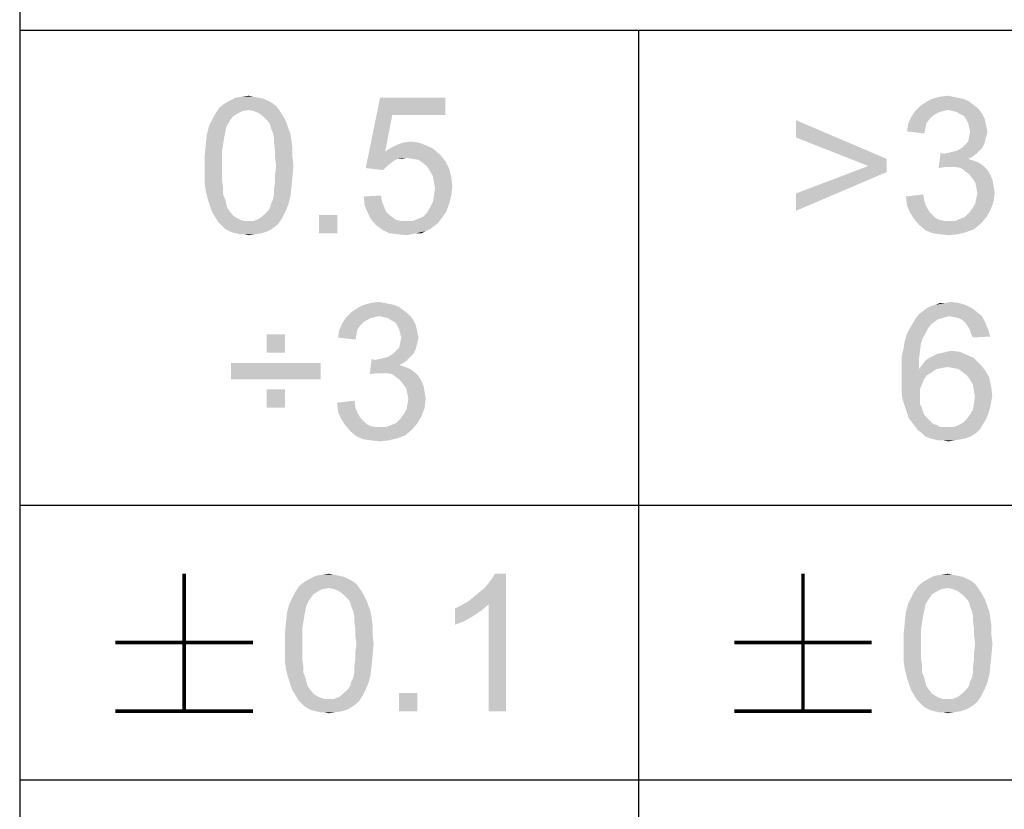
# Paper-space layout '61767N-2-A-2_1_2' of a CAD drawing. Header units: millimetres. Extents: x 0 to 594, y 1 to 420.
# Tile 11 of 83: x 409 to 423, y 40 to 52. Entities that reach past the tile are written whole.
import ezdxf

# ---------------------------------------------------------------- set-up
doc = ezdxf.new("R2010")
doc.units = ezdxf.units.MM
doc.header["$LTSCALE"] = 32.67
doc.layers.add('61767N-2-A-2_DXF_FORMAT', color=7, linetype='CONTINUOUS')
doc.layers.add('DETAIL', color=7, linetype='CONTINUOUS')

psp = doc.layouts.new('61767N-2-A-2_1_2')

# ---------------------------------------------------------------- linework, layer by layer
at = {"layer": '61767N-2-A-2_DXF_FORMAT', "color": 2, "linetype": 'Continuous'}
for p, q in [((409, 80.662), (409, 10)), ((409, 51.662), (515, 51.662)), ((418, 51.662), (418, 10)), ((409, 44.75), (484, 44.75)), ((409, 40.75), (584, 40.75))]:
    psp.add_line(p, q, dxfattribs=at)
at = {"layer": 'DETAIL', "color": 2, "linetype": 'Continuous', "const_width": 0.05}
for points in [[(411.3928, 43.75), (411.3928, 41.75)], [(420.3928, 43.75), (420.3928, 41.75)], [(410.3928, 42.75), (412.3928, 42.75)], [(419.3928, 42.75), (421.3928, 42.75)], [(410.3928, 41.75), (412.3928, 41.75)], [(419.3928, 41.75), (421.3928, 41.75)]]:
    psp.add_lwpolyline(points, dxfattribs=at)
at = {"layer": 'DETAIL', "color": 2, "linetype": 'Continuous'}
for points in [[(412.2261, 50.6912), (412.3299, 50.706), (412.4039, 50.6912)], [(422.3802, 50.6912), (422.4987, 50.706), (422.5728, 50.6912)], [(412.7299, 50.5579), (411.9002, 50.5282), (411.9743, 50.5875)], [(412.3299, 50.4986), (411.9002, 50.5282), (412.7299, 50.5579)], [(412.6113, 50.6319), (412.6706, 50.6023), (411.9743, 50.5875)], [(412.6113, 50.6319), (411.9743, 50.5875), (412.0484, 50.6319)], [(411.9743, 50.5875), (412.6706, 50.6023), (412.7299, 50.5579)], [(412.478, 50.6764), (412.5521, 50.6616), (412.0484, 50.6319)], [(412.478, 50.6764), (412.0484, 50.6319), (412.1373, 50.6764)], [(412.0484, 50.6319), (412.5521, 50.6616), (412.6113, 50.6319)], [(412.4039, 50.6912), (412.1373, 50.6764), (412.2261, 50.6912)], [(412.1373, 50.6764), (412.4039, 50.6912), (412.478, 50.6764)], [(412.3299, 50.4986), (412.7299, 50.5579), (412.7743, 50.4986)], [(414.4187, 50.4245), (414.0336, 49.6541), (414.241, 50.6764)], [(414.241, 50.6764), (415.1891, 50.6764), (414.4187, 50.4245)], [(414.4187, 50.4245), (415.1891, 50.6764), (415.1891, 50.4245)], [(422.9135, 50.543), (422.0246, 50.4838), (422.0987, 50.5579)], [(422.8542, 50.5875), (422.0987, 50.5579), (422.1876, 50.6171)], [(422.0987, 50.5579), (422.8542, 50.5875), (422.9135, 50.543)], [(422.7209, 50.6616), (422.795, 50.6319), (422.1876, 50.6171)], [(422.7209, 50.6616), (422.1876, 50.6171), (422.2765, 50.6616)], [(422.1876, 50.6171), (422.795, 50.6319), (422.8542, 50.5875)], [(422.5728, 50.6912), (422.6468, 50.6764), (422.2765, 50.6616)], [(422.5728, 50.6912), (422.2765, 50.6616), (422.3802, 50.6912)], [(422.2765, 50.6616), (422.6468, 50.6764), (422.7209, 50.6616)], [(412.1076, 50.4097), (411.7965, 50.3504), (411.841, 50.4393)], [(412.3299, 50.4986), (411.841, 50.4393), (411.9002, 50.5282)], [(412.3299, 50.4986), (412.241, 50.4838), (411.841, 50.4393)], [(412.241, 50.4838), (412.1817, 50.4541), (411.841, 50.4393)], [(411.841, 50.4393), (412.1817, 50.4541), (412.1076, 50.4097)], [(412.7743, 50.4986), (412.4039, 50.4838), (412.3299, 50.4986)], [(412.478, 50.4541), (412.4039, 50.4838), (412.7743, 50.4986)], [(412.478, 50.4541), (412.7743, 50.4986), (412.8039, 50.4541)], [(412.8039, 50.4541), (412.5521, 50.3949), (412.478, 50.4541)], [(412.5521, 50.3949), (412.8039, 50.4541), (412.8484, 50.3801)], [(414.4187, 50.4245), (414.315, 49.8912), (414.0336, 49.6541)], [(422.4394, 50.4838), (422.3802, 50.469), (421.9653, 50.3949)], [(422.4394, 50.4838), (421.9653, 50.3949), (422.0246, 50.4838)], [(422.3802, 50.469), (422.3209, 50.4393), (421.9653, 50.3949)], [(422.3209, 50.4393), (422.2765, 50.4097), (421.9653, 50.3949)], [(422.9135, 50.543), (422.4987, 50.4986), (422.0246, 50.4838)], [(422.0246, 50.4838), (422.4987, 50.4986), (422.4394, 50.4838)], [(422.4987, 50.4986), (422.9135, 50.543), (422.9579, 50.4986)], [(422.9579, 50.4986), (422.5728, 50.4838), (422.4987, 50.4986)], [(422.632, 50.469), (422.5728, 50.4838), (422.9579, 50.4986)], [(422.6765, 50.4393), (422.632, 50.469), (422.9579, 50.4986)], [(422.6765, 50.4393), (422.9579, 50.4986), (423.0024, 50.4393)], [(423.0024, 50.4393), (422.7357, 50.4097), (422.6765, 50.4393)], [(422.7357, 50.4097), (423.0024, 50.4393), (423.032, 50.3801)], [(412.0632, 50.3504), (412.0336, 50.306), (411.7521, 50.2616)], [(412.0632, 50.3504), (411.7521, 50.2616), (411.7965, 50.3504)], [(411.7521, 50.2616), (412.0336, 50.306), (412.0039, 50.2467)], [(411.7965, 50.3504), (412.1076, 50.4097), (412.0632, 50.3504)], [(412.8484, 50.3801), (412.6113, 50.3356), (412.5521, 50.3949)], [(412.6113, 50.3356), (412.8484, 50.3801), (412.878, 50.3208)], [(412.878, 50.3208), (412.641, 50.2912), (412.6113, 50.3356)], [(412.6558, 50.2319), (412.641, 50.2912), (412.878, 50.3208)], [(412.6558, 50.2319), (412.878, 50.3208), (412.9076, 50.2319)], [(420.2913, 50.0986), (420.2913, 50.3504), (421.6098, 49.7875)], [(422.1728, 50.2319), (421.9061, 50.1875), (421.9209, 50.2912)], [(422.232, 50.3653), (421.9209, 50.2912), (421.9653, 50.3949)], [(422.232, 50.3653), (422.1876, 50.306), (421.9209, 50.2912)], [(421.9209, 50.2912), (422.1876, 50.306), (422.1728, 50.2319)], [(421.9653, 50.3949), (422.2765, 50.4097), (422.232, 50.3653)], [(423.032, 50.3801), (422.7653, 50.3653), (422.7357, 50.4097)], [(422.7653, 50.3653), (423.032, 50.3801), (423.0468, 50.3208)], [(423.0468, 50.3208), (422.795, 50.306), (422.7653, 50.3653)], [(422.8098, 50.2467), (422.795, 50.306), (423.0468, 50.3208)], [(422.8098, 50.2467), (423.0468, 50.3208), (423.0616, 50.2467)], [(411.9743, 50.0986), (411.7076, 50.0097), (411.7224, 50.143)], [(412.0039, 50.2467), (411.7224, 50.143), (411.7521, 50.2616)], [(412.0039, 50.2467), (411.9891, 50.1727), (411.7224, 50.143)], [(411.7224, 50.143), (411.9891, 50.1727), (411.9743, 50.0986)], [(412.9076, 50.2319), (412.6854, 50.1579), (412.6558, 50.2319)], [(412.6854, 50.1579), (412.9076, 50.2319), (412.9373, 50.1579)], [(412.9373, 50.1579), (412.7002, 50.0838), (412.6854, 50.1579)], [(412.7002, 50.0838), (412.9373, 50.1579), (412.9521, 50.0541)], [(421.9061, 50.1875), (422.1728, 50.2319), (422.1579, 50.1579)], [(423.0616, 50.2467), (422.8246, 50.1875), (422.8098, 50.2467)], [(423.0765, 50.1875), (423.0616, 50.1282), (422.8098, 50.1134)], [(423.0765, 50.1875), (422.8098, 50.1134), (422.8246, 50.1875)], [(422.8098, 50.1134), (423.0616, 50.1282), (423.0468, 50.069)], [(422.8246, 50.1875), (423.0616, 50.2467), (423.0765, 50.1875)], [(411.9595, 50.0097), (411.9447, 49.906), (411.6928, 49.8467)], [(411.9595, 50.0097), (411.6928, 49.8467), (411.7076, 50.0097)], [(411.7076, 50.0097), (411.9743, 50.0986), (411.9595, 50.0097)], [(412.9521, 50.0541), (412.7002, 50.0097), (412.7002, 50.0838)], [(412.7002, 50.0097), (412.9521, 50.0541), (412.9669, 49.9504)], [(412.9669, 49.9504), (412.715, 49.906), (412.7002, 50.0097)], [(414.9224, 49.9801), (414.4039, 49.9504), (414.4928, 49.9949)], [(414.8039, 50.0245), (414.4928, 49.9949), (414.5817, 50.0245)], [(414.4928, 49.9949), (414.8039, 50.0245), (414.9224, 49.9801)], [(414.5817, 50.0245), (414.6854, 50.0393), (414.8039, 50.0245)], [(421.6098, 49.7875), (421.3431, 49.6838), (420.2913, 50.0986)], [(422.7061, 49.9504), (422.7505, 49.9949), (423.032, 50.0097)], [(422.7061, 49.9504), (423.032, 50.0097), (423.0024, 49.9504)], [(423.032, 50.0097), (422.7505, 49.9949), (422.795, 50.0393)], [(423.0468, 50.069), (422.795, 50.0393), (422.8098, 50.1134)], [(422.795, 50.0393), (423.0468, 50.069), (423.032, 50.0097)], [(411.6928, 49.8467), (411.9447, 49.906), (411.9447, 49.8023)], [(411.9447, 49.8023), (411.6928, 49.6838), (411.6928, 49.8467)], [(412.715, 49.906), (412.9669, 49.9504), (412.9669, 49.8171)], [(412.9669, 49.8171), (412.715, 49.8023), (412.715, 49.906)], [(414.315, 49.8912), (414.5076, 49.7875), (414.0336, 49.6541)], [(415.0113, 49.9356), (414.315, 49.8912), (414.4039, 49.9504)], [(414.315, 49.8912), (415.0113, 49.9356), (415.115, 49.8467)], [(414.315, 49.8912), (415.115, 49.8467), (414.6261, 49.8023)], [(414.315, 49.8912), (414.6261, 49.8023), (414.5076, 49.7875)], [(414.4039, 49.9504), (414.9224, 49.9801), (415.0113, 49.9356)], [(414.715, 49.7875), (414.6261, 49.8023), (415.115, 49.8467)], [(414.8039, 49.7727), (414.715, 49.7875), (415.115, 49.8467)], [(414.8039, 49.7727), (415.115, 49.8467), (415.1891, 49.7579)], [(422.4394, 49.8616), (422.3653, 49.6541), (422.395, 49.8764)], [(422.9135, 49.8616), (422.8542, 49.8171), (422.3653, 49.6541)], [(422.4394, 49.8616), (422.9135, 49.8616), (422.3653, 49.6541)], [(422.4394, 49.8616), (422.5135, 49.8764), (422.9579, 49.906)], [(422.4394, 49.8616), (422.9579, 49.906), (422.9135, 49.8616)], [(422.5135, 49.8764), (422.5728, 49.8912), (422.9579, 49.906)], [(422.9579, 49.906), (422.5728, 49.8912), (422.632, 49.906)], [(423.0024, 49.9504), (422.632, 49.906), (422.7061, 49.9504)], [(422.632, 49.906), (423.0024, 49.9504), (422.9579, 49.906)], [(411.6928, 49.6838), (411.9447, 49.8023), (411.9447, 49.6838)], [(412.7299, 49.6838), (412.715, 49.8023), (412.9669, 49.8171)], [(412.7299, 49.6838), (412.9669, 49.8171), (412.9817, 49.6838)], [(414.5076, 49.7875), (414.4632, 49.7727), (414.0336, 49.6541)], [(414.4632, 49.7727), (414.4187, 49.743), (414.0336, 49.6541)], [(414.4187, 49.743), (414.3447, 49.6838), (414.0336, 49.6541)], [(414.5076, 49.7875), (414.6261, 49.8023), (414.5669, 49.7875)], [(415.1891, 49.7579), (414.8632, 49.7282), (414.8039, 49.7727)], [(414.9224, 49.6838), (414.8632, 49.7282), (415.1891, 49.7579)], [(414.9224, 49.6838), (415.1891, 49.7579), (415.2484, 49.6393)], [(421.3431, 49.6838), (421.6098, 49.7875), (421.6098, 49.5949)], [(422.8542, 49.8171), (422.795, 49.7875), (422.3653, 49.6541)], [(422.795, 49.7875), (422.8839, 49.7579), (422.3653, 49.6541)], [(422.8839, 49.7579), (422.4691, 49.669), (422.3653, 49.6541)], [(422.8839, 49.7579), (422.9579, 49.7282), (422.4691, 49.669)], [(422.9579, 49.7282), (423.0172, 49.6838), (422.4691, 49.669)], [(411.9447, 49.6838), (411.9447, 49.5653), (411.6928, 49.5504)], [(411.9447, 49.6838), (411.6928, 49.5504), (411.6928, 49.6838)], [(411.6928, 49.5504), (411.9447, 49.5653), (411.9447, 49.4616)], [(412.9817, 49.6838), (412.715, 49.5653), (412.7299, 49.6838)], [(412.715, 49.5653), (412.9817, 49.6838), (412.9669, 49.5208)], [(412.9669, 49.5208), (412.715, 49.4616), (412.715, 49.5653)], [(414.0336, 49.6541), (414.3447, 49.6838), (414.2854, 49.6245)], [(415.2484, 49.6393), (414.9669, 49.6097), (414.9224, 49.6838)], [(415.0113, 49.5356), (414.9669, 49.6097), (415.2484, 49.6393)], [(415.0113, 49.5356), (415.2484, 49.6393), (415.278, 49.5208)], [(421.6098, 49.5949), (420.2913, 49.2838), (421.3431, 49.6838)], [(420.2913, 49.2838), (421.6098, 49.5949), (420.2913, 49.0319)], [(422.5431, 49.669), (422.4691, 49.669), (423.0172, 49.6838)], [(422.6172, 49.669), (422.5431, 49.669), (423.0172, 49.6838)], [(422.6913, 49.6541), (422.6172, 49.669), (423.0172, 49.6838)], [(422.6913, 49.6541), (423.0172, 49.6838), (423.0765, 49.6245)], [(423.0765, 49.6245), (422.7505, 49.6097), (422.6913, 49.6541)], [(422.8098, 49.5653), (422.7505, 49.6097), (423.0765, 49.6245)], [(422.8098, 49.5653), (423.0765, 49.6245), (423.1209, 49.5504)], [(423.1209, 49.5504), (422.8542, 49.506), (422.8098, 49.5653)], [(411.9447, 49.4616), (411.6928, 49.4171), (411.6928, 49.5504)], [(411.6928, 49.4171), (411.9447, 49.4616), (411.9595, 49.3579)], [(411.9595, 49.3579), (411.7076, 49.3134), (411.6928, 49.4171)], [(412.9521, 49.3727), (412.7002, 49.3579), (412.715, 49.4616)], [(412.715, 49.4616), (412.9669, 49.5208), (412.9521, 49.3727)], [(415.278, 49.5208), (415.0261, 49.4467), (415.0113, 49.5356)], [(415.0261, 49.4467), (415.278, 49.5208), (415.2928, 49.3875)], [(415.2928, 49.3875), (415.041, 49.3579), (415.0261, 49.4467)], [(422.8542, 49.506), (423.1209, 49.5504), (423.1505, 49.4764)], [(423.1505, 49.4764), (422.8987, 49.4467), (422.8542, 49.506)], [(422.8987, 49.4467), (423.1505, 49.4764), (423.1653, 49.3875)], [(423.1653, 49.3875), (422.9135, 49.3727), (422.8987, 49.4467)], [(411.7076, 49.3134), (411.9595, 49.3579), (411.9595, 49.269)], [(411.9595, 49.269), (411.7373, 49.1949), (411.7076, 49.3134)], [(411.7373, 49.1949), (411.9595, 49.269), (411.9891, 49.1949)], [(412.9373, 49.2393), (412.6854, 49.1949), (412.7002, 49.269)], [(412.7002, 49.269), (412.7002, 49.3579), (412.9521, 49.3727)], [(412.7002, 49.269), (412.9521, 49.3727), (412.9373, 49.2393)], [(415.0261, 49.2541), (415.041, 49.3579), (415.2928, 49.3875)], [(415.0261, 49.2541), (415.2928, 49.3875), (415.278, 49.2541)], [(421.8913, 49.2393), (422.1431, 49.269), (422.1579, 49.1653)], [(422.9135, 49.3727), (423.1653, 49.3875), (423.1802, 49.2986)], [(423.1802, 49.2986), (422.9283, 49.2838), (422.9135, 49.3727)], [(422.9135, 49.2097), (422.9283, 49.2838), (423.1802, 49.2986)], [(422.9135, 49.2097), (423.1802, 49.2986), (423.1653, 49.1653)], [(411.9891, 49.1949), (411.7669, 49.106), (411.7373, 49.1949)], [(411.9891, 49.1949), (412.0039, 49.1356), (411.7669, 49.106)], [(411.7669, 49.106), (412.0039, 49.1356), (412.0187, 49.0764)], [(412.9076, 49.1208), (412.641, 49.0764), (412.6558, 49.1356)], [(412.6558, 49.1356), (412.6854, 49.1949), (412.9373, 49.2393)], [(412.6558, 49.1356), (412.9373, 49.2393), (412.9076, 49.1208)], [(414.0039, 49.2393), (414.2558, 49.2541), (414.2706, 49.1653)], [(414.2706, 49.1653), (414.0187, 49.106), (414.0039, 49.2393)], [(414.0187, 49.106), (414.2706, 49.1653), (414.3002, 49.0912)], [(415.2484, 49.1356), (414.9669, 49.0764), (415.0113, 49.1653)], [(414.9669, 49.0764), (415.2484, 49.1356), (415.2039, 49.0171)], [(415.278, 49.2541), (415.0113, 49.1653), (415.0261, 49.2541)], [(415.0113, 49.1653), (415.278, 49.2541), (415.2484, 49.1356)], [(422.1579, 49.1653), (421.9061, 49.106), (421.8913, 49.2393)], [(421.9061, 49.106), (422.1579, 49.1653), (422.1876, 49.0912)], [(422.8542, 49.0616), (422.8987, 49.1356), (423.1653, 49.1653)], [(422.8542, 49.0616), (423.1653, 49.1653), (423.1209, 49.0467)], [(423.1653, 49.1653), (422.8987, 49.1356), (422.9135, 49.2097)], [(412.0187, 49.0764), (411.7965, 49.0171), (411.7669, 49.106)], [(412.0187, 49.0764), (412.0484, 49.0319), (411.7965, 49.0171)], [(411.7965, 49.0171), (412.0484, 49.0319), (412.1076, 48.9579)], [(412.1076, 48.9579), (411.841, 48.943), (411.7965, 49.0171)], [(412.8632, 49.0171), (412.5521, 48.9727), (412.6113, 49.0319)], [(412.5521, 48.9727), (412.8632, 49.0171), (412.8187, 48.9282)], [(412.6113, 49.0319), (412.641, 49.0764), (412.9076, 49.1208)], [(412.6113, 49.0319), (412.9076, 49.1208), (412.8632, 49.0171)], [(414.3002, 49.0912), (414.0632, 49.0023), (414.0187, 49.106)], [(414.3002, 49.0912), (414.3299, 49.0171), (414.0632, 49.0023)], [(414.0632, 49.0023), (414.3299, 49.0171), (414.3743, 48.9727)], [(414.3743, 48.9727), (414.1076, 48.9134), (414.0632, 49.0023)], [(414.7891, 48.9134), (414.8632, 48.943), (415.2039, 49.0171)], [(414.7891, 48.9134), (415.2039, 49.0171), (415.1299, 48.9134)], [(414.8632, 48.943), (414.9224, 49.0023), (415.2039, 49.0171)], [(415.2039, 49.0171), (414.9224, 49.0023), (414.9669, 49.0764)], [(422.1876, 49.0912), (421.9505, 49.0023), (421.9061, 49.106)], [(422.1876, 49.0912), (422.232, 49.0171), (421.9505, 49.0023)], [(421.9505, 49.0023), (422.232, 49.0171), (422.2765, 48.9727)], [(422.2765, 48.9727), (422.0098, 48.9134), (421.9505, 49.0023)], [(422.7505, 48.943), (422.8098, 49.0023), (423.1209, 49.0467)], [(422.7505, 48.943), (423.1209, 49.0467), (423.0616, 48.943)], [(423.1209, 49.0467), (422.8098, 49.0023), (422.8542, 49.0616)], [(411.841, 48.943), (412.1076, 48.9579), (412.1817, 48.9134)], [(412.1817, 48.9134), (411.8854, 48.869), (411.841, 48.943)], [(412.1817, 48.9134), (412.2558, 48.8838), (411.8854, 48.869)], [(412.3299, 48.8838), (412.4039, 48.8838), (411.8854, 48.869)], [(412.2558, 48.8838), (412.3299, 48.8838), (411.8854, 48.869)], [(412.7595, 48.8393), (411.8854, 48.869), (412.4039, 48.8838)], [(412.7595, 48.8393), (411.9299, 48.8245), (411.8854, 48.869)], [(411.9743, 48.7801), (411.9299, 48.8245), (412.7595, 48.8393)], [(411.9743, 48.7801), (412.7595, 48.8393), (412.6854, 48.7801)], [(412.4039, 48.8838), (412.478, 48.9134), (412.8187, 48.9282)], [(412.4039, 48.8838), (412.8187, 48.9282), (412.7595, 48.8393)], [(412.8187, 48.9282), (412.478, 48.9134), (412.5521, 48.9727)], [(413.6187, 48.9727), (413.3521, 48.706), (413.3521, 48.9727)], [(413.3521, 48.706), (413.6187, 48.9727), (413.6187, 48.706)], [(414.3743, 48.9727), (414.4336, 48.9282), (414.1076, 48.9134)], [(414.1076, 48.9134), (414.4336, 48.9282), (414.478, 48.8986)], [(414.478, 48.8986), (414.1817, 48.8245), (414.1076, 48.9134)], [(414.478, 48.8986), (414.5521, 48.8838), (414.1817, 48.8245)], [(414.715, 48.8838), (415.0854, 48.8541), (414.1817, 48.8245)], [(414.6261, 48.8838), (414.715, 48.8838), (414.1817, 48.8245)], [(414.5521, 48.8838), (414.6261, 48.8838), (414.1817, 48.8245)], [(414.1817, 48.8245), (415.0854, 48.8541), (415.0261, 48.8097)], [(415.1299, 48.9134), (414.715, 48.8838), (414.7891, 48.9134)], [(414.715, 48.8838), (415.1299, 48.9134), (415.0854, 48.8541)], [(422.2765, 48.9727), (422.3209, 48.9282), (422.0098, 48.9134)], [(422.0098, 48.9134), (422.3209, 48.9282), (422.3802, 48.8986)], [(422.3802, 48.8986), (422.0839, 48.8245), (422.0098, 48.9134)], [(422.3802, 48.8986), (422.4542, 48.8838), (422.0839, 48.8245)], [(422.6024, 48.8838), (422.9876, 48.8541), (422.0839, 48.8245)], [(422.5135, 48.8838), (422.6024, 48.8838), (422.0839, 48.8245)], [(422.4542, 48.8838), (422.5135, 48.8838), (422.0839, 48.8245)], [(422.0839, 48.8245), (422.9876, 48.8541), (422.8839, 48.7653)], [(422.6024, 48.8838), (422.6765, 48.9134), (423.0616, 48.943)], [(422.6024, 48.8838), (423.0616, 48.943), (422.9876, 48.8541)], [(423.0616, 48.943), (422.6765, 48.9134), (422.7505, 48.943)], [(412.6854, 48.7801), (412.0187, 48.7504), (411.9743, 48.7801)], [(412.0187, 48.7504), (412.6854, 48.7801), (412.6113, 48.7356)], [(412.6113, 48.7356), (412.078, 48.7208), (412.0187, 48.7504)], [(412.1373, 48.706), (412.078, 48.7208), (412.6113, 48.7356)], [(412.1373, 48.706), (412.6113, 48.7356), (412.5224, 48.706)], [(412.5224, 48.706), (412.1965, 48.6912), (412.1373, 48.706)], [(412.2558, 48.6912), (412.1965, 48.6912), (412.5224, 48.706)], [(412.2558, 48.6912), (412.5224, 48.706), (412.4336, 48.6912)], [(415.0261, 48.8097), (414.2854, 48.7504), (414.1817, 48.8245)], [(415.0261, 48.8097), (414.9669, 48.7653), (414.2854, 48.7504)], [(414.2854, 48.7504), (414.9669, 48.7653), (414.9076, 48.7356)], [(414.9076, 48.7356), (414.3743, 48.706), (414.2854, 48.7504)], [(414.7743, 48.706), (414.3743, 48.706), (414.9076, 48.7356)], [(414.7743, 48.706), (414.4928, 48.6912), (414.3743, 48.706)], [(414.4928, 48.6912), (414.7743, 48.706), (414.7002, 48.6912)], [(414.7743, 48.706), (414.9076, 48.7356), (414.8484, 48.706)], [(422.8839, 48.7653), (422.1728, 48.7504), (422.0839, 48.8245)], [(422.1728, 48.7504), (422.8839, 48.7653), (422.7653, 48.7208)], [(422.7653, 48.7208), (422.2765, 48.706), (422.1728, 48.7504)], [(422.3802, 48.6912), (422.2765, 48.706), (422.7653, 48.7208)], [(422.3802, 48.6912), (422.7653, 48.7208), (422.6468, 48.6912)], [(412.4336, 48.6912), (412.3299, 48.6764), (412.2558, 48.6912)], [(414.7002, 48.6912), (414.6261, 48.6764), (414.4928, 48.6912)], [(422.6468, 48.6912), (422.5135, 48.6764), (422.3802, 48.6912)], [(414.298, 47.6912), (414.3721, 47.6764), (414.0017, 47.6616)], [(414.298, 47.6912), (414.0017, 47.6616), (414.1054, 47.6912)], [(414.1054, 47.6912), (414.2239, 47.706), (414.298, 47.6912)], [(422.4638, 47.6912), (422.6564, 47.6912), (422.3156, 47.6616)], [(422.4638, 47.6912), (422.3156, 47.6616), (422.3897, 47.6912)], [(422.3156, 47.6616), (422.6564, 47.6912), (422.7601, 47.6616)], [(422.4638, 47.6912), (422.5379, 47.706), (422.6564, 47.6912)], [(414.6387, 47.543), (413.7498, 47.4838), (413.8239, 47.5579)], [(414.5795, 47.5875), (413.8239, 47.5579), (413.9128, 47.6171)], [(413.8239, 47.5579), (414.5795, 47.5875), (414.6387, 47.543)], [(414.4461, 47.6616), (414.5202, 47.6319), (413.9128, 47.6171)], [(414.4461, 47.6616), (413.9128, 47.6171), (414.0017, 47.6616)], [(413.9128, 47.6171), (414.5202, 47.6319), (414.5795, 47.5875)], [(414.0017, 47.6616), (414.3721, 47.6764), (414.4461, 47.6616)], [(422.9231, 47.5579), (422.0786, 47.5282), (422.1379, 47.5727)], [(422.5231, 47.4986), (422.0786, 47.5282), (422.9231, 47.5579)], [(422.849, 47.6171), (422.1379, 47.5727), (422.1971, 47.6171)], [(422.1379, 47.5727), (422.849, 47.6171), (422.9231, 47.5579)], [(422.1971, 47.6171), (422.2564, 47.6467), (422.7601, 47.6616)], [(422.1971, 47.6171), (422.7601, 47.6616), (422.849, 47.6171)], [(422.7601, 47.6616), (422.2564, 47.6467), (422.3156, 47.6616)], [(422.5231, 47.4986), (422.9231, 47.5579), (422.9971, 47.4986)], [(414.1647, 47.4838), (414.1054, 47.469), (413.6906, 47.3949)], [(414.1647, 47.4838), (413.6906, 47.3949), (413.7498, 47.4838)], [(414.1054, 47.469), (414.0461, 47.4393), (413.6906, 47.3949)], [(414.0461, 47.4393), (414.0017, 47.4097), (413.6906, 47.3949)], [(413.6906, 47.3949), (414.0017, 47.4097), (413.9573, 47.3653)], [(414.6387, 47.543), (414.2239, 47.4986), (413.7498, 47.4838)], [(413.7498, 47.4838), (414.2239, 47.4986), (414.1647, 47.4838)], [(414.2239, 47.4986), (414.6387, 47.543), (414.6832, 47.4986)], [(414.6832, 47.4986), (414.298, 47.4838), (414.2239, 47.4986)], [(414.3573, 47.469), (414.298, 47.4838), (414.6832, 47.4986)], [(414.4017, 47.4393), (414.3573, 47.469), (414.6832, 47.4986)], [(414.4017, 47.4393), (414.6832, 47.4986), (414.7276, 47.4393)], [(414.7276, 47.4393), (414.461, 47.4097), (414.4017, 47.4393)], [(414.461, 47.4097), (414.7276, 47.4393), (414.7573, 47.3801)], [(414.7573, 47.3801), (414.4906, 47.3653), (414.461, 47.4097)], [(422.4193, 47.469), (422.3601, 47.4541), (421.9897, 47.3949)], [(422.4193, 47.469), (421.9897, 47.3949), (422.0342, 47.469)], [(422.3601, 47.4541), (422.3156, 47.4245), (421.9897, 47.3949)], [(421.9897, 47.3949), (422.3156, 47.4245), (422.2564, 47.3801)], [(422.5231, 47.4986), (422.0342, 47.469), (422.0786, 47.5282)], [(422.5231, 47.4986), (422.4638, 47.4838), (422.0342, 47.469)], [(422.0342, 47.469), (422.4638, 47.4838), (422.4193, 47.469)], [(422.9971, 47.4986), (422.5971, 47.4838), (422.5231, 47.4986)], [(422.6564, 47.469), (422.5971, 47.4838), (422.9971, 47.4986)], [(422.7156, 47.4393), (422.6564, 47.469), (422.9971, 47.4986)], [(422.7156, 47.4393), (422.9971, 47.4986), (423.0416, 47.4097)], [(423.0416, 47.4097), (422.7601, 47.3949), (422.7156, 47.4393)], [(422.7897, 47.3504), (422.7601, 47.3949), (423.0416, 47.4097)], [(422.8193, 47.306), (422.7897, 47.3504), (423.0416, 47.4097)], [(422.8193, 47.306), (423.0416, 47.4097), (423.086, 47.306)], [(413.898, 47.2319), (413.6313, 47.1875), (413.6461, 47.2912)], [(413.9573, 47.3653), (413.6461, 47.2912), (413.6906, 47.3949)], [(413.9573, 47.3653), (413.9128, 47.306), (413.6461, 47.2912)], [(413.6461, 47.2912), (413.9128, 47.306), (413.898, 47.2319)], [(414.4906, 47.3653), (414.7573, 47.3801), (414.7721, 47.3208)], [(414.7721, 47.3208), (414.5202, 47.306), (414.4906, 47.3653)], [(414.535, 47.2467), (414.5202, 47.306), (414.7721, 47.3208)], [(414.535, 47.2467), (414.7721, 47.3208), (414.7869, 47.2467)], [(422.2119, 47.3208), (422.1823, 47.2616), (421.9008, 47.2319)], [(422.2119, 47.3208), (421.9008, 47.2319), (421.9453, 47.3208)], [(421.9008, 47.2319), (422.1823, 47.2616), (422.1379, 47.1875)], [(422.2564, 47.3801), (421.9453, 47.3208), (421.9897, 47.3949)], [(421.9453, 47.3208), (422.2564, 47.3801), (422.2119, 47.3208)], [(423.086, 47.306), (422.8342, 47.2467), (422.8193, 47.306)], [(422.8342, 47.2467), (423.086, 47.306), (423.1156, 47.2023)], [(412.861, 47.2319), (412.5943, 46.9653), (412.5943, 47.2319)], [(412.5943, 46.9653), (412.861, 47.2319), (412.861, 46.9653)], [(413.6313, 47.1875), (413.898, 47.2319), (413.8832, 47.1579)], [(414.7869, 47.2467), (414.5498, 47.1875), (414.535, 47.2467)], [(414.8017, 47.1875), (414.7869, 47.1282), (414.535, 47.1134)], [(414.8017, 47.1875), (414.535, 47.1134), (414.5498, 47.1875)], [(414.535, 47.1134), (414.7869, 47.1282), (414.7721, 47.069)], [(414.5498, 47.1875), (414.7869, 47.2467), (414.8017, 47.1875)], [(422.1082, 47.0986), (421.8564, 47.0245), (421.8712, 47.1282)], [(422.1379, 47.1875), (421.8712, 47.1282), (421.9008, 47.2319)], [(421.8712, 47.1282), (422.1379, 47.1875), (422.1082, 47.0986)], [(423.1156, 47.2023), (422.8638, 47.1875), (422.8342, 47.2467)], [(414.4313, 46.9504), (414.4758, 46.9949), (414.7573, 47.0097)], [(414.4313, 46.9504), (414.7573, 47.0097), (414.7276, 46.9504)], [(414.7573, 47.0097), (414.4758, 46.9949), (414.5202, 47.0393)], [(414.7721, 47.069), (414.5202, 47.0393), (414.535, 47.1134)], [(414.5202, 47.0393), (414.7721, 47.069), (414.7573, 47.0097)], [(422.0934, 46.9801), (421.8268, 46.906), (421.8564, 47.0245)], [(421.8268, 46.906), (422.0934, 46.9801), (422.0786, 46.8616)], [(421.8564, 47.0245), (422.1082, 47.0986), (422.0934, 46.9801)], [(422.3453, 46.9504), (422.4193, 46.9653), (422.6712, 46.9801)], [(422.3453, 46.9504), (422.6712, 46.9801), (422.7749, 46.9356)], [(422.6712, 46.9801), (422.4193, 46.9653), (422.4786, 46.9801)], [(422.4786, 46.9801), (422.5527, 46.9949), (422.6712, 46.9801)], [(414.1647, 46.8616), (414.0906, 46.6541), (414.1202, 46.8764)], [(414.6387, 46.8616), (414.5795, 46.8171), (414.0906, 46.6541)], [(414.1647, 46.8616), (414.6387, 46.8616), (414.0906, 46.6541)], [(414.1647, 46.8616), (414.2387, 46.8764), (414.6832, 46.906)], [(414.1647, 46.8616), (414.6832, 46.906), (414.6387, 46.8616)], [(414.2387, 46.8764), (414.298, 46.8912), (414.6832, 46.906)], [(414.6832, 46.906), (414.298, 46.8912), (414.3573, 46.906)], [(414.7276, 46.9504), (414.3573, 46.906), (414.4313, 46.9504)], [(414.3573, 46.906), (414.7276, 46.9504), (414.6832, 46.906)], [(422.0786, 46.8616), (421.8268, 46.7727), (421.8268, 46.906)], [(421.8268, 46.7727), (422.0786, 46.8616), (422.0786, 46.7282)], [(422.9675, 46.8023), (422.1231, 46.7875), (422.1675, 46.8467)], [(422.8786, 46.8912), (422.1675, 46.8467), (422.2268, 46.8912)], [(422.1675, 46.8467), (422.8786, 46.8912), (422.9675, 46.8023)], [(422.2268, 46.8912), (422.286, 46.9208), (422.7749, 46.9356)], [(422.2268, 46.8912), (422.7749, 46.9356), (422.8786, 46.8912)], [(422.7749, 46.9356), (422.286, 46.9208), (422.3453, 46.9504)], [(413.3795, 46.8171), (412.0758, 46.5801), (412.0758, 46.8171)], [(412.0758, 46.5801), (413.3795, 46.8171), (413.3795, 46.5801)], [(414.5795, 46.8171), (414.5202, 46.7875), (414.0906, 46.6541)], [(414.5202, 46.7875), (414.6091, 46.7579), (414.0906, 46.6541)], [(414.6091, 46.7579), (414.1943, 46.669), (414.0906, 46.6541)], [(414.6091, 46.7579), (414.6832, 46.7282), (414.1943, 46.669)], [(414.6832, 46.7282), (414.7424, 46.6838), (414.1943, 46.669)], [(422.0786, 46.7282), (421.8268, 46.6393), (421.8268, 46.7727)], [(422.3305, 46.7282), (422.2712, 46.6838), (421.8268, 46.6393)], [(422.0786, 46.7282), (422.3305, 46.7282), (421.8268, 46.6393)], [(422.4934, 46.7579), (422.0786, 46.7282), (422.1231, 46.7875)], [(422.4934, 46.7579), (422.4045, 46.743), (422.0786, 46.7282)], [(422.0786, 46.7282), (422.4045, 46.743), (422.3305, 46.7282)], [(422.4934, 46.7579), (422.1231, 46.7875), (422.9675, 46.8023)], [(422.5823, 46.743), (422.4934, 46.7579), (422.9675, 46.8023)], [(422.6564, 46.7282), (422.5823, 46.743), (422.9675, 46.8023)], [(422.6564, 46.7282), (422.9675, 46.8023), (423.0416, 46.7134)], [(423.0416, 46.7134), (422.7156, 46.6838), (422.6564, 46.7282)], [(422.7749, 46.6393), (422.7156, 46.6838), (423.0416, 46.7134)], [(422.7749, 46.6393), (423.0416, 46.7134), (423.1008, 46.6097)], [(414.2684, 46.669), (414.1943, 46.669), (414.7424, 46.6838)], [(414.3424, 46.669), (414.2684, 46.669), (414.7424, 46.6838)], [(414.4165, 46.6541), (414.3424, 46.669), (414.7424, 46.6838)], [(414.4165, 46.6541), (414.7424, 46.6838), (414.8017, 46.6245)], [(414.8017, 46.6245), (414.4758, 46.6097), (414.4165, 46.6541)], [(414.535, 46.5653), (414.4758, 46.6097), (414.8017, 46.6245)], [(414.535, 46.5653), (414.8017, 46.6245), (414.8461, 46.5504)], [(414.8461, 46.5504), (414.5795, 46.506), (414.535, 46.5653)], [(414.5795, 46.506), (414.8461, 46.5504), (414.8758, 46.4764)], [(421.8268, 46.6393), (422.2712, 46.6838), (422.1971, 46.6393)], [(422.1971, 46.6393), (422.1527, 46.5801), (421.8268, 46.506)], [(422.1971, 46.6393), (421.8268, 46.506), (421.8268, 46.6393)], [(421.8268, 46.506), (422.1527, 46.5801), (422.1231, 46.506)], [(423.1008, 46.6097), (422.8193, 46.5801), (422.7749, 46.6393)], [(422.8638, 46.506), (422.8193, 46.5801), (423.1008, 46.6097)], [(422.8638, 46.506), (423.1008, 46.6097), (423.1305, 46.4764)], [(412.861, 46.4319), (412.5943, 46.1653), (412.5943, 46.4319)], [(412.5943, 46.1653), (412.861, 46.4319), (412.861, 46.1653)], [(414.8758, 46.4764), (414.6239, 46.4467), (414.5795, 46.506)], [(414.6239, 46.4467), (414.8758, 46.4764), (414.8906, 46.3875)], [(414.8906, 46.3875), (414.6387, 46.3727), (414.6239, 46.4467)], [(422.1231, 46.506), (422.0934, 46.4319), (421.8268, 46.3875)], [(422.1231, 46.506), (421.8268, 46.3875), (421.8268, 46.506)], [(421.8268, 46.3875), (422.0934, 46.4319), (422.0934, 46.343)], [(423.1305, 46.4764), (422.8786, 46.4171), (422.8638, 46.506)], [(422.8786, 46.4171), (423.1305, 46.4764), (423.1453, 46.343)], [(423.1453, 46.343), (422.8934, 46.3282), (422.8786, 46.4171)], [(413.6165, 46.2393), (413.8684, 46.269), (413.8832, 46.1653)], [(414.6387, 46.3727), (414.8906, 46.3875), (414.9054, 46.2986)], [(414.9054, 46.2986), (414.6535, 46.2838), (414.6387, 46.3727)], [(414.6387, 46.2097), (414.6535, 46.2838), (414.9054, 46.2986)], [(414.6387, 46.2097), (414.9054, 46.2986), (414.8906, 46.1653)], [(422.0934, 46.343), (421.8416, 46.2838), (421.8268, 46.3875)], [(421.8416, 46.2838), (422.0934, 46.343), (422.0934, 46.2838)], [(422.0934, 46.2838), (421.8712, 46.1949), (421.8416, 46.2838)], [(422.0934, 46.2838), (422.0934, 46.2245), (421.8712, 46.1949)], [(423.1305, 46.2541), (422.8786, 46.2245), (422.8934, 46.3282)], [(422.8934, 46.3282), (423.1453, 46.343), (423.1305, 46.2541)], [(413.8832, 46.1653), (413.6313, 46.106), (413.6165, 46.2393)], [(413.6313, 46.106), (413.8832, 46.1653), (413.9128, 46.0912)], [(414.5795, 46.0616), (414.6239, 46.1356), (414.8906, 46.1653)], [(414.5795, 46.0616), (414.8906, 46.1653), (414.8461, 46.0467)], [(414.8906, 46.1653), (414.6239, 46.1356), (414.6387, 46.2097)], [(421.8712, 46.1949), (422.0934, 46.2245), (422.1231, 46.1653)], [(422.1231, 46.1653), (421.9008, 46.106), (421.8712, 46.1949)], [(421.9008, 46.106), (422.1231, 46.1653), (422.1379, 46.106)], [(423.086, 46.0764), (422.8193, 46.0616), (422.8638, 46.1356)], [(423.1156, 46.1653), (422.8638, 46.1356), (422.8786, 46.2245)], [(422.8638, 46.1356), (423.1156, 46.1653), (423.086, 46.0764)], [(422.8786, 46.2245), (423.1305, 46.2541), (423.1156, 46.1653)], [(413.9128, 46.0912), (413.6758, 46.0023), (413.6313, 46.106)], [(413.9128, 46.0912), (413.9573, 46.0171), (413.6758, 46.0023)], [(413.6758, 46.0023), (413.9573, 46.0171), (414.0017, 45.9727)], [(414.0017, 45.9727), (413.735, 45.9134), (413.6758, 46.0023)], [(414.0017, 45.9727), (414.0461, 45.9282), (413.735, 45.9134)], [(414.4758, 45.943), (414.535, 46.0023), (414.8461, 46.0467)], [(414.4758, 45.943), (414.8461, 46.0467), (414.7869, 45.943)], [(414.8461, 46.0467), (414.535, 46.0023), (414.5795, 46.0616)], [(422.1379, 46.106), (421.9305, 46.0171), (421.9008, 46.106)], [(422.1379, 46.106), (422.1675, 46.0467), (421.9305, 46.0171)], [(421.9305, 46.0171), (422.1675, 46.0467), (422.2119, 46.0023)], [(422.2119, 46.0023), (421.9749, 45.9579), (421.9305, 46.0171)], [(422.2119, 46.0023), (422.2416, 45.9727), (421.9749, 45.9579)], [(421.9749, 45.9579), (422.2416, 45.9727), (422.286, 45.9282)], [(423.0564, 46.0023), (422.7156, 45.943), (422.7749, 46.0023)], [(422.7156, 45.943), (423.0564, 46.0023), (423.0119, 45.9282)], [(422.7749, 46.0023), (422.8193, 46.0616), (423.086, 46.0764)], [(422.7749, 46.0023), (423.086, 46.0764), (423.0564, 46.0023)], [(413.735, 45.9134), (414.0461, 45.9282), (414.1054, 45.8986)], [(414.1054, 45.8986), (413.8091, 45.8245), (413.735, 45.9134)], [(414.1054, 45.8986), (414.1795, 45.8838), (413.8091, 45.8245)], [(414.3276, 45.8838), (414.7128, 45.8541), (413.8091, 45.8245)], [(414.2387, 45.8838), (414.3276, 45.8838), (413.8091, 45.8245)], [(414.1795, 45.8838), (414.2387, 45.8838), (413.8091, 45.8245)], [(413.8091, 45.8245), (414.7128, 45.8541), (414.6091, 45.7653)], [(414.3276, 45.8838), (414.4017, 45.9134), (414.7869, 45.943)], [(414.3276, 45.8838), (414.7869, 45.943), (414.7128, 45.8541)], [(414.7869, 45.943), (414.4017, 45.9134), (414.4758, 45.943)], [(422.286, 45.9282), (422.0193, 45.8986), (421.9749, 45.9579)], [(422.286, 45.9282), (422.3453, 45.9134), (422.0193, 45.8986)], [(422.0193, 45.8986), (422.3453, 45.9134), (422.3897, 45.8838)], [(422.3897, 45.8838), (422.0638, 45.8393), (422.0193, 45.8986)], [(422.5823, 45.8838), (422.9675, 45.8541), (422.0638, 45.8393)], [(422.4934, 45.8838), (422.5823, 45.8838), (422.0638, 45.8393)], [(422.449, 45.8838), (422.4934, 45.8838), (422.0638, 45.8393)], [(422.3897, 45.8838), (422.449, 45.8838), (422.0638, 45.8393)], [(422.1231, 45.7949), (422.0638, 45.8393), (422.9675, 45.8541)], [(422.1231, 45.7949), (422.9675, 45.8541), (422.9082, 45.7949)], [(422.5823, 45.8838), (422.6564, 45.9134), (423.0119, 45.9282)], [(422.5823, 45.8838), (423.0119, 45.9282), (422.9675, 45.8541)], [(423.0119, 45.9282), (422.6564, 45.9134), (422.7156, 45.943)], [(414.6091, 45.7653), (413.898, 45.7504), (413.8091, 45.8245)], [(413.898, 45.7504), (414.6091, 45.7653), (414.4906, 45.7208)], [(414.4906, 45.7208), (414.0017, 45.706), (413.898, 45.7504)], [(414.1054, 45.6912), (414.0017, 45.706), (414.4906, 45.7208)], [(414.1054, 45.6912), (414.4906, 45.7208), (414.3721, 45.6912)], [(414.3721, 45.6912), (414.2387, 45.6764), (414.1054, 45.6912)], [(422.9082, 45.7949), (422.1675, 45.7504), (422.1231, 45.7949)], [(422.1675, 45.7504), (422.9082, 45.7949), (422.8342, 45.7504)], [(422.8342, 45.7504), (422.2416, 45.7208), (422.1675, 45.7504)], [(422.2416, 45.7208), (422.8342, 45.7504), (422.7601, 45.7208)], [(422.7601, 45.7208), (422.3008, 45.706), (422.2416, 45.7208)], [(422.3008, 45.706), (422.7601, 45.7208), (422.686, 45.706)], [(422.686, 45.706), (422.3601, 45.6912), (422.3008, 45.706)], [(422.4342, 45.6912), (422.3601, 45.6912), (422.686, 45.706)], [(422.4342, 45.6912), (422.686, 45.706), (422.5971, 45.6912)], [(422.5971, 45.6912), (422.5082, 45.6764), (422.4342, 45.6912)], [(413.6447, 43.7204), (413.7187, 43.7056), (413.215, 43.6759)], [(413.6447, 43.7204), (413.215, 43.6759), (413.3039, 43.7204)], [(413.215, 43.6759), (413.7187, 43.7056), (413.778, 43.6759)], [(413.5706, 43.7352), (413.3039, 43.7204), (413.3928, 43.7352)], [(413.3039, 43.7204), (413.5706, 43.7352), (413.6447, 43.7204)], [(413.3928, 43.7352), (413.4965, 43.75), (413.5706, 43.7352)], [(415.5261, 43.35), (415.6002, 43.4093), (416.0743, 43.75)], [(415.8224, 43.3056), (415.5261, 43.35), (416.0743, 43.75)], [(415.6002, 43.4093), (415.6891, 43.4833), (416.0743, 43.75)], [(415.6891, 43.4833), (415.7632, 43.5426), (416.0743, 43.75)], [(415.7632, 43.5426), (415.8224, 43.6167), (416.0743, 43.75)], [(415.8224, 43.6167), (415.8669, 43.6759), (416.0743, 43.75)], [(415.8224, 41.75), (415.8224, 43.3056), (416.0743, 43.75)], [(415.8224, 41.75), (416.0743, 43.75), (416.0743, 41.75)], [(416.0743, 43.75), (415.8669, 43.6759), (415.9113, 43.75)], [(422.6447, 43.7204), (422.7187, 43.7056), (422.215, 43.6759)], [(422.6447, 43.7204), (422.215, 43.6759), (422.3039, 43.7204)], [(422.215, 43.6759), (422.7187, 43.7056), (422.778, 43.6759)], [(422.5706, 43.7352), (422.3039, 43.7204), (422.3928, 43.7352)], [(422.3039, 43.7204), (422.5706, 43.7352), (422.6447, 43.7204)], [(422.3928, 43.7352), (422.4965, 43.75), (422.5706, 43.7352)], [(413.4965, 43.5426), (413.0076, 43.4833), (413.0669, 43.5722)], [(413.4965, 43.5426), (413.4076, 43.5278), (413.0076, 43.4833)], [(413.8965, 43.6019), (413.0669, 43.5722), (413.141, 43.6315)], [(413.4965, 43.5426), (413.0669, 43.5722), (413.8965, 43.6019)], [(413.778, 43.6759), (413.8373, 43.6463), (413.141, 43.6315)], [(413.778, 43.6759), (413.141, 43.6315), (413.215, 43.6759)], [(413.141, 43.6315), (413.8373, 43.6463), (413.8965, 43.6019)], [(413.4965, 43.5426), (413.8965, 43.6019), (413.941, 43.5426)], [(413.941, 43.5426), (413.5706, 43.5278), (413.4965, 43.5426)], [(413.6447, 43.4981), (413.5706, 43.5278), (413.941, 43.5426)], [(413.6447, 43.4981), (413.941, 43.5426), (413.9706, 43.4981)], [(422.4965, 43.5426), (422.0076, 43.4833), (422.0669, 43.5722)], [(422.4965, 43.5426), (422.4076, 43.5278), (422.0076, 43.4833)], [(422.8965, 43.6019), (422.0669, 43.5722), (422.141, 43.6315)], [(422.4965, 43.5426), (422.0669, 43.5722), (422.8965, 43.6019)], [(422.778, 43.6759), (422.8373, 43.6463), (422.141, 43.6315)], [(422.778, 43.6759), (422.141, 43.6315), (422.215, 43.6759)], [(422.141, 43.6315), (422.8373, 43.6463), (422.8965, 43.6019)], [(422.4965, 43.5426), (422.8965, 43.6019), (422.941, 43.5426)], [(422.941, 43.5426), (422.5706, 43.5278), (422.4965, 43.5426)], [(422.6447, 43.4981), (422.5706, 43.5278), (422.941, 43.5426)], [(422.6447, 43.4981), (422.941, 43.5426), (422.9706, 43.4981)], [(413.2299, 43.3944), (413.2002, 43.35), (412.9187, 43.3056)], [(413.2299, 43.3944), (412.9187, 43.3056), (412.9632, 43.3944)], [(413.2743, 43.4537), (412.9632, 43.3944), (413.0076, 43.4833)], [(412.9632, 43.3944), (413.2743, 43.4537), (413.2299, 43.3944)], [(413.4076, 43.5278), (413.3484, 43.4981), (413.0076, 43.4833)], [(413.0076, 43.4833), (413.3484, 43.4981), (413.2743, 43.4537)], [(413.9706, 43.4981), (413.7187, 43.4389), (413.6447, 43.4981)], [(413.7187, 43.4389), (413.9706, 43.4981), (414.015, 43.4241)], [(414.015, 43.4241), (413.778, 43.3796), (413.7187, 43.4389)], [(413.778, 43.3796), (414.015, 43.4241), (414.0447, 43.3648)], [(422.2299, 43.3944), (422.2002, 43.35), (421.9187, 43.3056)], [(422.2299, 43.3944), (421.9187, 43.3056), (421.9632, 43.3944)], [(422.2743, 43.4537), (421.9632, 43.3944), (422.0076, 43.4833)], [(421.9632, 43.3944), (422.2743, 43.4537), (422.2299, 43.3944)], [(422.4076, 43.5278), (422.3484, 43.4981), (422.0076, 43.4833)], [(422.0076, 43.4833), (422.3484, 43.4981), (422.2743, 43.4537)], [(422.9706, 43.4981), (422.7187, 43.4389), (422.6447, 43.4981)], [(422.7187, 43.4389), (422.9706, 43.4981), (423.015, 43.4241)], [(423.015, 43.4241), (422.778, 43.3796), (422.7187, 43.4389)], [(422.778, 43.3796), (423.015, 43.4241), (423.0447, 43.3648)], [(413.1706, 43.2907), (412.8891, 43.187), (412.9187, 43.3056)], [(413.1706, 43.2907), (413.1558, 43.2167), (412.8891, 43.187)], [(412.9187, 43.3056), (413.2002, 43.35), (413.1706, 43.2907)], [(414.0447, 43.3648), (413.8076, 43.3352), (413.778, 43.3796)], [(413.8224, 43.2759), (413.8076, 43.3352), (414.0447, 43.3648)], [(413.8224, 43.2759), (414.0447, 43.3648), (414.0743, 43.2759)], [(414.0743, 43.2759), (413.8521, 43.2019), (413.8224, 43.2759)], [(413.8521, 43.2019), (414.0743, 43.2759), (414.1039, 43.2019)], [(415.3336, 43.2463), (415.4224, 43.2907), (415.8224, 43.3056)], [(415.3336, 43.2463), (415.8224, 43.3056), (415.7187, 43.2167)], [(415.8224, 43.3056), (415.4224, 43.2907), (415.5261, 43.35)], [(422.1706, 43.2907), (421.8891, 43.187), (421.9187, 43.3056)], [(422.1706, 43.2907), (422.1558, 43.2167), (421.8891, 43.187)], [(421.9187, 43.3056), (422.2002, 43.35), (422.1706, 43.2907)], [(423.0447, 43.3648), (422.8076, 43.3352), (422.778, 43.3796)], [(422.8224, 43.2759), (422.8076, 43.3352), (423.0447, 43.3648)], [(422.8224, 43.2759), (423.0447, 43.3648), (423.0743, 43.2759)], [(423.0743, 43.2759), (422.8521, 43.2019), (422.8224, 43.2759)], [(422.8521, 43.2019), (423.0743, 43.2759), (423.1039, 43.2019)], [(413.141, 43.1426), (412.8743, 43.0537), (412.8891, 43.187)], [(412.8743, 43.0537), (413.141, 43.1426), (413.1261, 43.0537)], [(412.8891, 43.187), (413.1558, 43.2167), (413.141, 43.1426)], [(414.1039, 43.2019), (413.8669, 43.1278), (413.8521, 43.2019)], [(413.8669, 43.1278), (414.1039, 43.2019), (414.1187, 43.0981)], [(414.1187, 43.0981), (413.8669, 43.0537), (413.8669, 43.1278)], [(415.7187, 43.2167), (415.3336, 43.0093), (415.3336, 43.2463)], [(415.7187, 43.2167), (415.5854, 43.1278), (415.3336, 43.0093)], [(415.5854, 43.1278), (415.4521, 43.0537), (415.3336, 43.0093)], [(422.141, 43.1426), (421.8743, 43.0537), (421.8891, 43.187)], [(421.8743, 43.0537), (422.141, 43.1426), (422.1261, 43.0537)], [(421.8891, 43.187), (422.1558, 43.2167), (422.141, 43.1426)], [(423.1039, 43.2019), (422.8669, 43.1278), (422.8521, 43.2019)], [(422.8669, 43.1278), (423.1039, 43.2019), (423.1187, 43.0981)], [(423.1187, 43.0981), (422.8669, 43.0537), (422.8669, 43.1278)], [(413.1261, 43.0537), (413.1113, 42.95), (412.8595, 42.8907)], [(413.1261, 43.0537), (412.8595, 42.8907), (412.8743, 43.0537)], [(413.8669, 43.0537), (414.1187, 43.0981), (414.1336, 42.9944)], [(414.1336, 42.9944), (413.8817, 42.95), (413.8669, 43.0537)], [(413.8817, 42.95), (414.1336, 42.9944), (414.1336, 42.8611)], [(422.1261, 43.0537), (422.1113, 42.95), (421.8595, 42.8907)], [(422.1261, 43.0537), (421.8595, 42.8907), (421.8743, 43.0537)], [(422.8669, 43.0537), (423.1187, 43.0981), (423.1336, 42.9944)], [(423.1336, 42.9944), (422.8817, 42.95), (422.8669, 43.0537)], [(422.8817, 42.95), (423.1336, 42.9944), (423.1336, 42.8611)], [(412.8595, 42.8907), (413.1113, 42.95), (413.1113, 42.8463)], [(413.1113, 42.8463), (412.8595, 42.7278), (412.8595, 42.8907)], [(412.8595, 42.7278), (413.1113, 42.8463), (413.1113, 42.7278)], [(414.1336, 42.8611), (413.8817, 42.8463), (413.8817, 42.95)], [(413.8965, 42.7278), (413.8817, 42.8463), (414.1336, 42.8611)], [(413.8965, 42.7278), (414.1336, 42.8611), (414.1484, 42.7278)], [(421.8595, 42.8907), (422.1113, 42.95), (422.1113, 42.8463)], [(422.1113, 42.8463), (421.8595, 42.7278), (421.8595, 42.8907)], [(421.8595, 42.7278), (422.1113, 42.8463), (422.1113, 42.7278)], [(423.1336, 42.8611), (422.8817, 42.8463), (422.8817, 42.95)], [(422.8965, 42.7278), (422.8817, 42.8463), (423.1336, 42.8611)], [(422.8965, 42.7278), (423.1336, 42.8611), (423.1484, 42.7278)], [(413.1113, 42.7278), (413.1113, 42.6093), (412.8595, 42.5944)], [(413.1113, 42.7278), (412.8595, 42.5944), (412.8595, 42.7278)], [(414.1484, 42.7278), (413.8817, 42.6093), (413.8965, 42.7278)], [(413.8817, 42.6093), (414.1484, 42.7278), (414.1336, 42.5648)], [(422.1113, 42.7278), (422.1113, 42.6093), (421.8595, 42.5944)], [(422.1113, 42.7278), (421.8595, 42.5944), (421.8595, 42.7278)], [(423.1484, 42.7278), (422.8817, 42.6093), (422.8965, 42.7278)], [(422.8817, 42.6093), (423.1484, 42.7278), (423.1336, 42.5648)], [(412.8595, 42.5944), (413.1113, 42.6093), (413.1113, 42.5056)], [(413.1113, 42.5056), (412.8595, 42.4611), (412.8595, 42.5944)], [(414.1336, 42.5648), (413.8817, 42.5056), (413.8817, 42.6093)], [(413.8817, 42.5056), (414.1336, 42.5648), (414.1187, 42.4167)], [(421.8595, 42.5944), (422.1113, 42.6093), (422.1113, 42.5056)], [(422.1113, 42.5056), (421.8595, 42.4611), (421.8595, 42.5944)], [(423.1336, 42.5648), (422.8817, 42.5056), (422.8817, 42.6093)], [(422.8817, 42.5056), (423.1336, 42.5648), (423.1187, 42.4167)], [(412.8595, 42.4611), (413.1113, 42.5056), (413.1261, 42.4019)], [(413.1261, 42.4019), (412.8743, 42.3574), (412.8595, 42.4611)], [(412.8743, 42.3574), (413.1261, 42.4019), (413.1261, 42.313)], [(414.1187, 42.4167), (413.8669, 42.4019), (413.8817, 42.5056)], [(413.8669, 42.313), (413.8669, 42.4019), (414.1187, 42.4167)], [(413.8669, 42.313), (414.1187, 42.4167), (414.1039, 42.2833)], [(421.8595, 42.4611), (422.1113, 42.5056), (422.1261, 42.4019)], [(422.1261, 42.4019), (421.8743, 42.3574), (421.8595, 42.4611)], [(421.8743, 42.3574), (422.1261, 42.4019), (422.1261, 42.313)], [(423.1187, 42.4167), (422.8669, 42.4019), (422.8817, 42.5056)], [(422.8669, 42.313), (422.8669, 42.4019), (423.1187, 42.4167)], [(422.8669, 42.313), (423.1187, 42.4167), (423.1039, 42.2833)], [(413.1261, 42.313), (412.9039, 42.2389), (412.8743, 42.3574)], [(412.9039, 42.2389), (413.1261, 42.313), (413.1558, 42.2389)], [(413.8224, 42.1796), (413.8521, 42.2389), (414.1039, 42.2833)], [(413.8224, 42.1796), (414.1039, 42.2833), (414.0743, 42.1648)], [(414.1039, 42.2833), (413.8521, 42.2389), (413.8669, 42.313)], [(422.1261, 42.313), (421.9039, 42.2389), (421.8743, 42.3574)], [(421.9039, 42.2389), (422.1261, 42.313), (422.1558, 42.2389)], [(422.8224, 42.1796), (422.8521, 42.2389), (423.1039, 42.2833)], [(422.8224, 42.1796), (423.1039, 42.2833), (423.0743, 42.1648)], [(423.1039, 42.2833), (422.8521, 42.2389), (422.8669, 42.313)], [(413.1558, 42.2389), (412.9336, 42.15), (412.9039, 42.2389)], [(413.1558, 42.2389), (413.1706, 42.1796), (412.9336, 42.15)], [(412.9336, 42.15), (413.1706, 42.1796), (413.1854, 42.1204)], [(413.1854, 42.1204), (412.9632, 42.0611), (412.9336, 42.15)], [(413.1854, 42.1204), (413.215, 42.0759), (412.9632, 42.0611)], [(413.778, 42.0759), (413.8076, 42.1204), (414.0743, 42.1648)], [(413.778, 42.0759), (414.0743, 42.1648), (414.0299, 42.0611)], [(414.0743, 42.1648), (413.8076, 42.1204), (413.8224, 42.1796)], [(422.1558, 42.2389), (421.9336, 42.15), (421.9039, 42.2389)], [(422.1558, 42.2389), (422.1706, 42.1796), (421.9336, 42.15)], [(421.9336, 42.15), (422.1706, 42.1796), (422.1854, 42.1204)], [(422.1854, 42.1204), (421.9632, 42.0611), (421.9336, 42.15)], [(422.1854, 42.1204), (422.215, 42.0759), (421.9632, 42.0611)], [(422.778, 42.0759), (422.8076, 42.1204), (423.0743, 42.1648)], [(422.778, 42.0759), (423.0743, 42.1648), (423.0299, 42.0611)], [(423.0743, 42.1648), (422.8076, 42.1204), (422.8224, 42.1796)], [(412.9632, 42.0611), (413.215, 42.0759), (413.2743, 42.0019)], [(413.2743, 42.0019), (413.0076, 41.987), (412.9632, 42.0611)], [(413.0076, 41.987), (413.2743, 42.0019), (413.3484, 41.9574)], [(413.3484, 41.9574), (413.0521, 41.913), (413.0076, 41.987)], [(413.5706, 41.9278), (413.6447, 41.9574), (413.9854, 41.9722)], [(413.5706, 41.9278), (413.9854, 41.9722), (413.9261, 41.8833)], [(413.9854, 41.9722), (413.6447, 41.9574), (413.7187, 42.0167)], [(414.0299, 42.0611), (413.7187, 42.0167), (413.778, 42.0759)], [(413.7187, 42.0167), (414.0299, 42.0611), (413.9854, 41.9722)], [(414.7854, 42.0167), (414.5187, 41.75), (414.5187, 42.0167)], [(414.5187, 41.75), (414.7854, 42.0167), (414.7854, 41.75)], [(421.9632, 42.0611), (422.215, 42.0759), (422.2743, 42.0019)], [(422.2743, 42.0019), (422.0076, 41.987), (421.9632, 42.0611)], [(422.0076, 41.987), (422.2743, 42.0019), (422.3484, 41.9574)], [(422.3484, 41.9574), (422.0521, 41.913), (422.0076, 41.987)], [(422.5706, 41.9278), (422.6447, 41.9574), (422.9854, 41.9722)], [(422.5706, 41.9278), (422.9854, 41.9722), (422.9261, 41.8833)], [(422.9854, 41.9722), (422.6447, 41.9574), (422.7187, 42.0167)], [(423.0299, 42.0611), (422.7187, 42.0167), (422.778, 42.0759)], [(422.7187, 42.0167), (423.0299, 42.0611), (422.9854, 41.9722)], [(413.3484, 41.9574), (413.4224, 41.9278), (413.0521, 41.913)], [(413.4965, 41.9278), (413.5706, 41.9278), (413.0521, 41.913)], [(413.4224, 41.9278), (413.4965, 41.9278), (413.0521, 41.913)], [(413.9261, 41.8833), (413.0521, 41.913), (413.5706, 41.9278)], [(413.9261, 41.8833), (413.0965, 41.8685), (413.0521, 41.913)], [(413.141, 41.8241), (413.0965, 41.8685), (413.9261, 41.8833)], [(413.141, 41.8241), (413.9261, 41.8833), (413.8521, 41.8241)], [(413.8521, 41.8241), (413.1854, 41.7944), (413.141, 41.8241)], [(413.1854, 41.7944), (413.8521, 41.8241), (413.778, 41.7796)], [(422.3484, 41.9574), (422.4224, 41.9278), (422.0521, 41.913)], [(422.4965, 41.9278), (422.5706, 41.9278), (422.0521, 41.913)], [(422.4224, 41.9278), (422.4965, 41.9278), (422.0521, 41.913)], [(422.9261, 41.8833), (422.0521, 41.913), (422.5706, 41.9278)], [(422.9261, 41.8833), (422.0965, 41.8685), (422.0521, 41.913)], [(422.141, 41.8241), (422.0965, 41.8685), (422.9261, 41.8833)], [(422.141, 41.8241), (422.9261, 41.8833), (422.8521, 41.8241)], [(422.8521, 41.8241), (422.1854, 41.7944), (422.141, 41.8241)], [(422.1854, 41.7944), (422.8521, 41.8241), (422.778, 41.7796)], [(413.778, 41.7796), (413.2447, 41.7648), (413.1854, 41.7944)], [(413.3039, 41.75), (413.2447, 41.7648), (413.778, 41.7796)], [(413.3039, 41.75), (413.778, 41.7796), (413.6891, 41.75)], [(413.6891, 41.75), (413.3632, 41.7352), (413.3039, 41.75)], [(413.4224, 41.7352), (413.3632, 41.7352), (413.6891, 41.75)], [(413.4224, 41.7352), (413.6891, 41.75), (413.6002, 41.7352)], [(413.6002, 41.7352), (413.4965, 41.7204), (413.4224, 41.7352)], [(422.778, 41.7796), (422.2447, 41.7648), (422.1854, 41.7944)], [(422.3039, 41.75), (422.2447, 41.7648), (422.778, 41.7796)], [(422.3039, 41.75), (422.778, 41.7796), (422.6891, 41.75)], [(422.6891, 41.75), (422.3632, 41.7352), (422.3039, 41.75)], [(422.4224, 41.7352), (422.3632, 41.7352), (422.6891, 41.75)], [(422.4224, 41.7352), (422.6891, 41.75), (422.6002, 41.7352)], [(422.6002, 41.7352), (422.4965, 41.7204), (422.4224, 41.7352)]]:
    psp.add_solid(points, dxfattribs=at)

doc.saveas('drawing.dxf')
